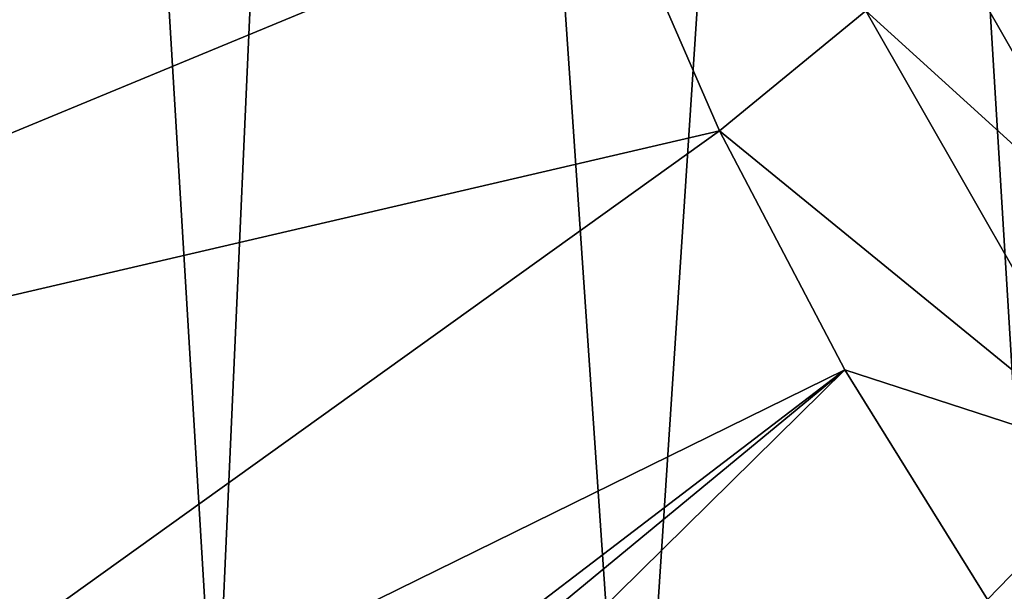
# Model space of a CAD drawing. Header units: metres. Extents: x -24 to 24, y -256 to 25.
# Tile 43 of 256: x -11.57 to -8.9, y -239.83 to -238.28. Entities that reach past the tile are written whole.
import ezdxf

# ---------------------------------------------------------------- set-up
doc = ezdxf.new("R2010")
doc.units = ezdxf.units.M
doc.layers.add('solid_DOMO_KURZ_SW0002', color=7, linetype='CONTINUOUS')

msp = doc.modelspace()

# ---------------------------------------------------------------- linework, layer by layer
at = {"layer": 'solid_DOMO_KURZ_SW0002'}
for points in [[(-11.708423, -229.283539, 175.784729), (-12.133044, -239.700943, 179.063797), (-11.04087, -240.339676, 179.279007)], [(-10.610369, -230.706802, 176.246857), (-11.708423, -229.283539, 175.784729), (-11.04087, -240.339676, 179.279007)], [(-10.610369, -230.706802, 176.246857), (-11.04087, -240.339676, 179.279007), (-9.910939, -240.917191, 179.47403)], [(-9.322583, -231.97699, 176.661362), (-10.610369, -230.706802, 176.246857), (-9.910939, -240.917191, 179.47403)], [(-9.322583, -231.97699, 176.661362), (-9.910939, -240.917191, 179.47403), (-8.747471, -241.431335, 179.64798)], [(-7.867151, -233.072388, 177.020401), (-9.322583, -231.97699, 176.661362), (-8.747471, -241.431335, 179.64798)], [(-9.278254, -237.669739, 138.554779), (9.278254, -237.669739, 138.554779), (8.580786, -238.887939, 138.938873)], [(-8.580786, -238.887939, 138.938873), (-9.278254, -237.669739, 138.554779), (8.580786, -238.887939, 138.938873)], [(-9.27825, -238.2556, 136.696701), (-9.278254, -237.669739, 138.554779), (-8.580786, -238.887939, 138.938873)], [(-14.03029, -239.594589, 136.053848), (-14.569359, -237.944702, 135.533646), (-9.965574, -237.912354, 136.055527)], [(-14.03029, -239.594589, 136.053848), (-9.965574, -237.912354, 136.055527), (-9.675001, -238.581375, 136.266464)], [(-9.27825, -238.2556, 136.696701), (-9.675001, -238.581375, 136.266464), (-9.965574, -237.912354, 136.055527)], [(-8.580786, -239.473785, 137.080795), (-9.675001, -238.581375, 136.266464), (-9.27825, -238.2556, 136.696701)], [(-8.580786, -239.473785, 137.080795), (-9.27825, -238.2556, 136.696701), (-8.580786, -238.887939, 138.938873)], [(-13.28663, -241.170471, 136.55072), (-14.03029, -239.594589, 136.053848), (-9.675001, -238.581375, 136.266464)], [(-13.28663, -241.170471, 136.55072), (-9.675001, -238.581375, 136.266464), (-9.335132, -239.228912, 136.470642)], [(-8.580786, -239.473785, 137.080795), (-9.335132, -239.228912, 136.470642), (-9.675001, -238.581375, 136.266464)], [(-10.854132, -240.38945, 136.565811), (-13.28663, -241.170471, 136.55072), (-9.335132, -239.228912, 136.470642)], [(-10.591352, -240.265961, 136.564072), (-10.854132, -240.38945, 136.565811), (-9.335132, -239.228912, 136.470642)], [(-10.319656, -240.199722, 136.578766), (-10.591352, -240.265961, 136.564072), (-9.335132, -239.228912, 136.470642)], [(-10.319656, -240.199722, 136.578766), (-9.335132, -239.228912, 136.470642), (-8.947693, -239.851654, 136.666992)], [(-8.580786, -239.473785, 137.080795), (-8.947693, -239.851654, 136.666992), (-9.335132, -239.228912, 136.470642)], [(-13.460659, -239.739014, 178.924347), (-11.452909, -240.980988, 179.343231), (-13.235738, -239.4142, 178.926682)], [(-13.235738, -239.4142, 178.926682), (-11.261529, -240.635376, 179.338135), (-12.133044, -239.700943, 179.063797)], [(-11.452909, -240.980988, 179.343231), (-11.261529, -240.635376, 179.338135), (-13.235738, -239.4142, 178.926682)], [(-7.708657, -240.5849, 137.431122), (-8.947693, -239.851654, 136.666992), (-8.580786, -239.473785, 137.080795)], [(-11.261529, -240.635376, 179.338135), (-11.04087, -240.339676, 179.279007), (-12.133044, -239.700943, 179.063797)], [(-11.639486, -241.341766, 179.277542), (-11.452909, -240.980988, 179.343231), (-13.460659, -239.739014, 178.924347)]]:
    msp.add_3dface(points, dxfattribs=at)

doc.saveas('drawing.dxf')
